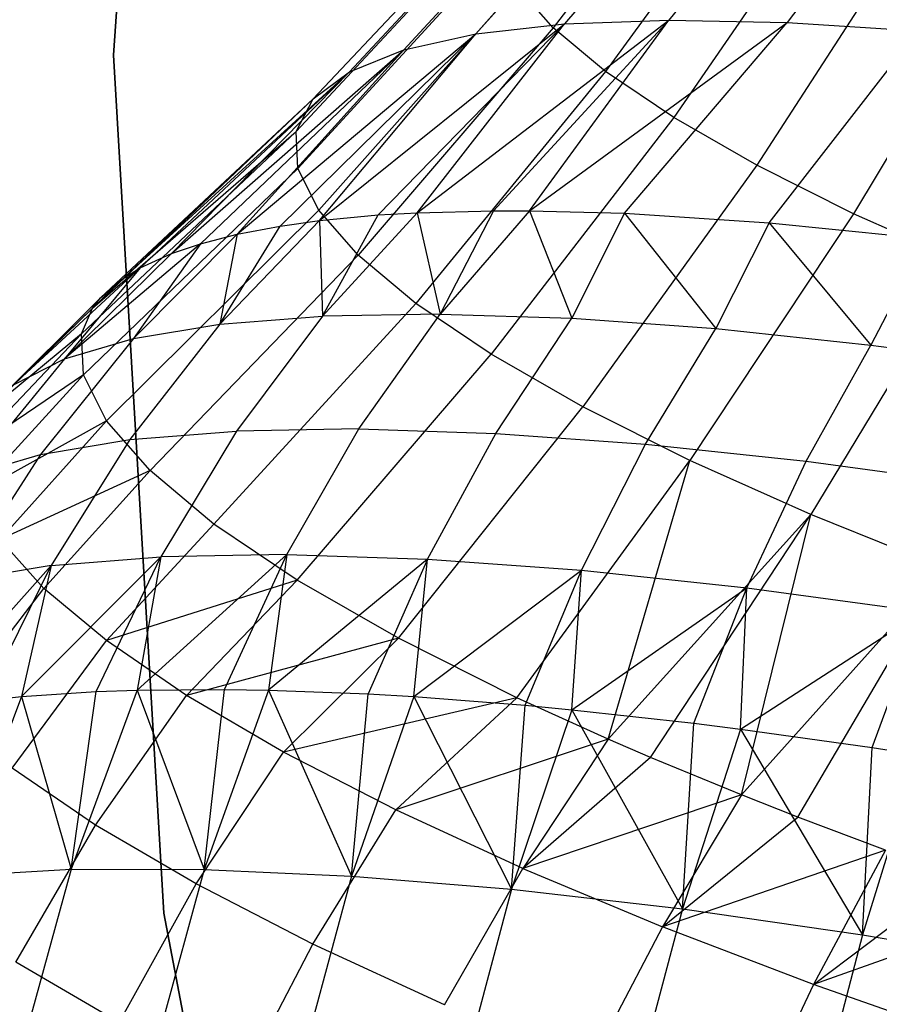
# Model space of a CAD drawing. Extents: x -11.4 to 11.4, y 1.8 to 24.6.
# Tile 56 of 199: x -3.394 to -2.956, y 12.781 to 13.283. Entities that reach past the tile are written whole.
import ezdxf

# ---------------------------------------------------------------- set-up
doc = ezdxf.new("R2010")
doc.units = 0
doc.header["$MEASUREMENT"] = 0
doc.layers.get('0').update_dxf_attribs({"color": 13, "linetype": 'CONTINUOUS'})

# ---------------------------------------------------------------- blocks, each defined once
blk = doc.blocks.new('GRUPUJ_4')
at = {"color": 0}
for p, q in [((8.08993, 11.8594, 62.0315), (8.05826, 11.42281, 62.0315)), ((8.05826, 11.42281, 62.06299), (8.08993, 11.8594, 62.06299)), ((8.08993, 11.8594, 62.0315), (8.05826, 11.42281, 62.0315)), ((8.05826, 11.42281, 62.06299), (8.08993, 11.8594, 62.06299)), ((8.37443, 11.55794, 4.60655), (8.28217, 11.43668, 4.5991)), ((8.37443, 11.55794, 4.60655), (8.28217, 11.43668, 4.5991)), ((8.37722, 11.54325, 4.00424), (8.28787, 11.43868, 3.93827)), ((8.37722, 11.54325, 4.00424), (8.28787, 11.43868, 3.93827)), ((8.42526, 11.54503, 3.94136), (8.34094, 11.44064, 3.86879)), ((8.42526, 11.54503, 3.94136), (8.34094, 11.44064, 3.86879)), ((8.47982, 11.54395, 3.88403), (8.40122, 11.43945, 3.80545)), ((8.47982, 11.54395, 3.88403), (8.40122, 11.43945, 3.80545)), ((8.33635, 11.53865, 4.07187), (8.24271, 11.4336, 4.01298)), ((8.33635, 11.53865, 4.07187), (8.24271, 11.4336, 4.01298)), ((8.39859, 11.53775, 4.67113), (8.30879, 11.41444, 4.67024)), ((8.39859, 11.53775, 4.67113), (8.30879, 11.41444, 4.67024)), ((8.30316, 11.53128, 4.14335), (8.20605, 11.42546, 4.09195)), ((8.30316, 11.53128, 4.14335), (8.20605, 11.42546, 4.09195)), ((8.2781, 11.52124, 4.21776), (8.17836, 11.41437, 4.17416)), ((8.2781, 11.52124, 4.21776), (8.17836, 11.41437, 4.17416)), ((8.43006, 11.51652, 4.73214), (8.34346, 11.39105, 4.73745)), ((8.43006, 11.51652, 4.73214), (8.34346, 11.39105, 4.73745)), ((8.26149, 11.50866, 4.29412), (8.16001, 11.40047, 4.25852)), ((8.26149, 11.50866, 4.29412), (8.16001, 11.40047, 4.25852)), ((8.25354, 11.49371, 4.37144), (8.15123, 11.38395, 4.34395)), ((8.25354, 11.49371, 4.37144), (8.15123, 11.38395, 4.34395)), ((8.46843, 11.49452, 4.78877), (8.38572, 11.36682, 4.79983)), ((8.46843, 11.49452, 4.78877), (8.38572, 11.36682, 4.79983)), ((8.25437, 11.47657, 4.44871), (8.15214, 11.36501, 4.42932)), ((8.25437, 11.47657, 4.44871), (8.15214, 11.36501, 4.42932)), ((8.51319, 11.47205, 4.84029), (8.43503, 11.34206, 4.85659)), ((8.51319, 11.47205, 4.84029), (8.43503, 11.34206, 4.85659)), ((8.26395, 11.45748, 4.52493), (8.16273, 11.34392, 4.51352)), ((8.26395, 11.45748, 4.52493), (8.16273, 11.34392, 4.51352)), ((8.28217, 11.43668, 4.5991), (8.26395, 11.45748, 4.52493)), ((8.28217, 11.43668, 4.5991), (8.26395, 11.45748, 4.52493)), ((8.16313, 11.33858, 3.91587), (8.28787, 11.43868, 3.93827)), ((8.16313, 11.33858, 3.91587), (8.28787, 11.43868, 3.93827)), ((8.19302, 11.3414, 3.8689), (8.28787, 11.43868, 3.93827)), ((8.19302, 11.3414, 3.8689), (8.28787, 11.43868, 3.93827)), ((8.21295, 11.34257, 3.84084), (8.34094, 11.44064, 3.86879)), ((8.21295, 11.34257, 3.84084), (8.34094, 11.44064, 3.86879)), ((8.21295, 11.34257, 3.84084), (8.28787, 11.43868, 3.93827)), ((8.21295, 11.34257, 3.84084), (8.28787, 11.43868, 3.93827)), ((8.24271, 11.4336, 4.01298), (8.28787, 11.43868, 3.93827)), ((8.24271, 11.4336, 4.01298), (8.28787, 11.43868, 3.93827)), ((8.25171, 11.34357, 3.79207), (8.34094, 11.44064, 3.86879)), ((8.25171, 11.34357, 3.79207), (8.34094, 11.44064, 3.86879)), ((8.27013, 11.34355, 3.77115), (8.34094, 11.44064, 3.86879)), ((8.27013, 11.34355, 3.77115), (8.34094, 11.44064, 3.86879)), ((8.27013, 11.34355, 3.77115), (8.40122, 11.43945, 3.80545)), ((8.27013, 11.34355, 3.77115), (8.40122, 11.43945, 3.80545)), ((8.28787, 11.43868, 3.93827), (8.34094, 11.44064, 3.86879)), ((8.28787, 11.43868, 3.93827), (8.34094, 11.44064, 3.86879)), ((8.31837, 11.34225, 3.72203), (8.40122, 11.43945, 3.80545)), ((8.31837, 11.34225, 3.72203), (8.40122, 11.43945, 3.80545)), ((8.34094, 11.44064, 3.86879), (8.40122, 11.43945, 3.80545)), ((8.34094, 11.44064, 3.86879), (8.40122, 11.43945, 3.80545)), ((8.40122, 11.43945, 3.80545), (8.46794, 11.43513, 3.74908)), ((8.40122, 11.43945, 3.80545), (8.46794, 11.43513, 3.74908)), ((8.12126, 11.33162, 3.99541), (8.24271, 11.4336, 4.01298)), ((8.12126, 11.33162, 3.99541), (8.24271, 11.4336, 4.01298)), ((8.14309, 11.33578, 3.95152), (8.24271, 11.4336, 4.01298)), ((8.14309, 11.33578, 3.95152), (8.24271, 11.4336, 4.01298)), ((8.16313, 11.33858, 3.91587), (8.24271, 11.4336, 4.01298)), ((8.16313, 11.33858, 3.91587), (8.24271, 11.4336, 4.01298)), ((8.28217, 11.43668, 4.5991), (8.18286, 11.32094, 4.59546)), ((8.28217, 11.43668, 4.5991), (8.18286, 11.32094, 4.59546)), ((8.20605, 11.42546, 4.09195), (8.24271, 11.4336, 4.01298)), ((8.20605, 11.42546, 4.09195), (8.24271, 11.4336, 4.01298)), ((8.30879, 11.41444, 4.67024), (8.28217, 11.43668, 4.5991)), ((8.30879, 11.41444, 4.67024), (8.28217, 11.43668, 4.5991)), ((8.39215, 11.33748, 3.65969), (8.46794, 11.43513, 3.74908)), ((8.39215, 11.33748, 3.65969), (8.46794, 11.43513, 3.74908)), ((8.05826, 11.42281, 62.0315), (8.05826, 11.42281, 62.06299)), ((8.05826, 11.42281, 62.0315), (8.08385, 10.98582, 62.0315)), ((8.08385, 10.98582, 62.06299), (8.05826, 11.42281, 62.06299)), ((8.05826, 11.42281, 62.0315), (8.05826, 11.42281, 62.06299)), ((8.05826, 11.42281, 62.0315), (8.08385, 10.98582, 62.0315)), ((8.08385, 10.98582, 62.06299), (8.05826, 11.42281, 62.06299)), ((8.0878, 11.32176, 4.07854), (8.20605, 11.42546, 4.09195)), ((8.0878, 11.32176, 4.07854), (8.20605, 11.42546, 4.09195)), ((8.10254, 11.32678, 4.03885), (8.20605, 11.42546, 4.09195)), ((8.10254, 11.32678, 4.03885), (8.20605, 11.42546, 4.09195)), ((8.12126, 11.33162, 3.99541), (8.20605, 11.42546, 4.09195)), ((8.12126, 11.33162, 3.99541), (8.20605, 11.42546, 4.09195)), ((8.17836, 11.41437, 4.17416), (8.20605, 11.42546, 4.09195)), ((8.17836, 11.41437, 4.17416), (8.20605, 11.42546, 4.09195)), ((8.06313, 11.30913, 4.16433), (8.17836, 11.41437, 4.17416)), ((8.06313, 11.30913, 4.16433), (8.17836, 11.41437, 4.17416)), ((8.07192, 11.31451, 4.12976), (8.17836, 11.41437, 4.17416)), ((8.07192, 11.31451, 4.12976), (8.17836, 11.41437, 4.17416)), ((8.0878, 11.32176, 4.07854), (8.17836, 11.41437, 4.17416)), ((8.0878, 11.32176, 4.07854), (8.17836, 11.41437, 4.17416)), ((8.16001, 11.40047, 4.25852), (8.17836, 11.41437, 4.17416)), ((8.16001, 11.40047, 4.25852), (8.17836, 11.41437, 4.17416)), ((8.30879, 11.41444, 4.67024), (8.21227, 11.29637, 4.67406)), ((8.30879, 11.41444, 4.67024), (8.21227, 11.29637, 4.67406)), ((8.34346, 11.39105, 4.73745), (8.30879, 11.41444, 4.67024)), ((8.34346, 11.39105, 4.73745), (8.30879, 11.41444, 4.67024)), ((8.04754, 11.29387, 4.2518), (8.16001, 11.40047, 4.25852)), ((8.04754, 11.29387, 4.2518), (8.16001, 11.40047, 4.25852)), ((8.05163, 11.29914, 4.22305), (8.16001, 11.40047, 4.25852)), ((8.05163, 11.29914, 4.22305), (8.16001, 11.40047, 4.25852)), ((8.06313, 11.30913, 4.16433), (8.16001, 11.40047, 4.25852)), ((8.06313, 11.30913, 4.16433), (8.16001, 11.40047, 4.25852)), ((8.15123, 11.38395, 4.34395), (8.16001, 11.40047, 4.25852)), ((8.15123, 11.38395, 4.34395), (8.16001, 11.40047, 4.25852)), ((8.34346, 11.39105, 4.73745), (8.25057, 11.27053, 4.74831)), ((8.34346, 11.39105, 4.73745), (8.25057, 11.27053, 4.74831)), ((8.38572, 11.36682, 4.79983), (8.34346, 11.39105, 4.73745)), ((8.38572, 11.36682, 4.79983), (8.34346, 11.39105, 4.73745)), ((8.04192, 11.28087, 4.31752), (8.15123, 11.38395, 4.34395)), ((8.04192, 11.28087, 4.31752), (8.15123, 11.38395, 4.34395)), ((8.04754, 11.29387, 4.2518), (8.15123, 11.38395, 4.34395)), ((8.04754, 11.29387, 4.2518), (8.15123, 11.38395, 4.34395)), ((8.15214, 11.36501, 4.42932), (8.15123, 11.38395, 4.34395)), ((8.15214, 11.36501, 4.42932), (8.15123, 11.38395, 4.34395)), ((8.04293, 11.25994, 4.41192), (8.15214, 11.36501, 4.42932)), ((8.04293, 11.25994, 4.41192), (8.15214, 11.36501, 4.42932)), ((8.16273, 11.34392, 4.51352), (8.15214, 11.36501, 4.42932)), ((8.16273, 11.34392, 4.51352), (8.15214, 11.36501, 4.42932)), ((8.38572, 11.36682, 4.79983), (8.29726, 11.24376, 4.81723)), ((8.38572, 11.36682, 4.79983), (8.29726, 11.24376, 4.81723)), ((8.43503, 11.34206, 4.85659), (8.38572, 11.36682, 4.79983)), ((8.43503, 11.34206, 4.85659), (8.38572, 11.36682, 4.79983)), ((8.05464, 11.23661, 4.50503), (8.16273, 11.34392, 4.51352)), ((8.05464, 11.23661, 4.50503), (8.16273, 11.34392, 4.51352)), ((8.18286, 11.32094, 4.59546), (8.16273, 11.34392, 4.51352)), ((8.18286, 11.32094, 4.59546), (8.16273, 11.34392, 4.51352)), ((8.21295, 11.34257, 3.84084), (8.1646, 11.28996, 3.80328)), ((8.21295, 11.34257, 3.84084), (8.1646, 11.28996, 3.80328)), ((8.19302, 11.3414, 3.8689), (8.21295, 11.34257, 3.84084)), ((8.19302, 11.3414, 3.8689), (8.21295, 11.34257, 3.84084)), ((8.21295, 11.34257, 3.84084), (8.25171, 11.34357, 3.79207)), ((8.21295, 11.34257, 3.84084), (8.25171, 11.34357, 3.79207)), ((8.21295, 11.34257, 3.84084), (8.22459, 11.29098, 3.73018)), ((8.21295, 11.34257, 3.84084), (8.22459, 11.29098, 3.73018)), ((8.25171, 11.34357, 3.79207), (8.22459, 11.29098, 3.73018)), ((8.25171, 11.34357, 3.79207), (8.22459, 11.29098, 3.73018)), ((8.27013, 11.34355, 3.77115), (8.22459, 11.29098, 3.73018)), ((8.27013, 11.34355, 3.77115), (8.22459, 11.29098, 3.73018)), ((8.25171, 11.34357, 3.79207), (8.27013, 11.34355, 3.77115)), ((8.25171, 11.34357, 3.79207), (8.27013, 11.34355, 3.77115)), ((8.27013, 11.34355, 3.77115), (8.29164, 11.28883, 3.66351)), ((8.27013, 11.34355, 3.77115), (8.31837, 11.34225, 3.72203)), ((8.27013, 11.34355, 3.77115), (8.29164, 11.28883, 3.66351)), ((8.27013, 11.34355, 3.77115), (8.31837, 11.34225, 3.72203)), ((8.31837, 11.34225, 3.72203), (8.29164, 11.28883, 3.66351)), ((8.31837, 11.34225, 3.72203), (8.29164, 11.28883, 3.66351)), ((8.31837, 11.34225, 3.72203), (8.36499, 11.28353, 3.60404)), ((8.31837, 11.34225, 3.72203), (8.36499, 11.28353, 3.60404)), ((8.31837, 11.34225, 3.72203), (8.39215, 11.33748, 3.65969)), ((8.31837, 11.34225, 3.72203), (8.39215, 11.33748, 3.65969)), ((8.43503, 11.34206, 4.85659), (8.35174, 11.21641, 4.87993)), ((8.43503, 11.34206, 4.85659), (8.35174, 11.21641, 4.87993)), ((8.49075, 11.3171, 4.90696), (8.43503, 11.34206, 4.85659)), ((8.49075, 11.3171, 4.90696), (8.43503, 11.34206, 4.85659)), ((8.16313, 11.33858, 3.91587), (8.11234, 11.28577, 3.882)), ((8.16313, 11.33858, 3.91587), (8.11234, 11.28577, 3.882)), ((8.14309, 11.33578, 3.95152), (8.16313, 11.33858, 3.91587)), ((8.14309, 11.33578, 3.95152), (8.16313, 11.33858, 3.91587)), ((8.16313, 11.33858, 3.91587), (8.19302, 11.3414, 3.8689)), ((8.16313, 11.33858, 3.91587), (8.19302, 11.3414, 3.8689)), ((8.16313, 11.33858, 3.91587), (8.1646, 11.28996, 3.80328)), ((8.16313, 11.33858, 3.91587), (8.1646, 11.28996, 3.80328)), ((8.1646, 11.28996, 3.80328), (8.19302, 11.3414, 3.8689)), ((8.1646, 11.28996, 3.80328), (8.19302, 11.3414, 3.8689)), ((8.39215, 11.33748, 3.65969), (8.36499, 11.28353, 3.60404)), ((8.39215, 11.33748, 3.65969), (8.36499, 11.28353, 3.60404)), ((8.39215, 11.33748, 3.65969), (8.4438, 11.27514, 3.55244)), ((8.39215, 11.33748, 3.65969), (8.4438, 11.27514, 3.55244)), ((8.39215, 11.33748, 3.65969), (8.47207, 11.32929, 3.60587)), ((8.39215, 11.33748, 3.65969), (8.47207, 11.32929, 3.60587)), ((8.11234, 11.28577, 3.882), (8.14309, 11.33578, 3.95152)), ((8.11234, 11.28577, 3.882), (8.14309, 11.33578, 3.95152)), ((8.12126, 11.33162, 3.99541), (8.14309, 11.33578, 3.95152)), ((8.12126, 11.33162, 3.99541), (8.14309, 11.33578, 3.95152)), ((8.06841, 11.27847, 3.96544), (8.12126, 11.33162, 3.99541)), ((8.06841, 11.27847, 3.96544), (8.12126, 11.33162, 3.99541)), ((8.10254, 11.32678, 4.03885), (8.12126, 11.33162, 3.99541)), ((8.10254, 11.32678, 4.03885), (8.12126, 11.33162, 3.99541)), ((8.12126, 11.33162, 3.99541), (8.11234, 11.28577, 3.882)), ((8.12126, 11.33162, 3.99541), (8.11234, 11.28577, 3.882)), ((8.47207, 11.32929, 3.60587), (8.4438, 11.27514, 3.55244)), ((8.47207, 11.32929, 3.60587), (8.4438, 11.27514, 3.55244)), ((8.10254, 11.32678, 4.03885), (8.03331, 11.26813, 4.05265)), ((8.10254, 11.32678, 4.03885), (8.03331, 11.26813, 4.05265)), ((8.10254, 11.32678, 4.03885), (8.06841, 11.27847, 3.96544)), ((8.10254, 11.32678, 4.03885), (8.06841, 11.27847, 3.96544)), ((8.0878, 11.32176, 4.07854), (8.10254, 11.32678, 4.03885)), ((8.0878, 11.32176, 4.07854), (8.10254, 11.32678, 4.03885)), ((8.03331, 11.26813, 4.05265), (8.0878, 11.32176, 4.07854)), ((8.03331, 11.26813, 4.05265), (8.0878, 11.32176, 4.07854)), ((8.07192, 11.31451, 4.12976), (8.0878, 11.32176, 4.07854)), ((8.07192, 11.31451, 4.12976), (8.0878, 11.32176, 4.07854)), ((8.0769, 11.2112, 4.59564), (8.18286, 11.32094, 4.59546)), ((8.0769, 11.2112, 4.59564), (8.18286, 11.32094, 4.59546)), ((8.21227, 11.29637, 4.67406), (8.18286, 11.32094, 4.59546)), ((8.21227, 11.29637, 4.67406), (8.18286, 11.32094, 4.59546)), ((8.49075, 11.3171, 4.90696), (8.4133, 11.18883, 4.93559)), ((8.49075, 11.3171, 4.90696), (8.4133, 11.18883, 4.93559)), ((8.07192, 11.31451, 4.12976), (8.00743, 11.25488, 4.14265)), ((8.07192, 11.31451, 4.12976), (8.00743, 11.25488, 4.14265)), ((8.07192, 11.31451, 4.12976), (8.03331, 11.26813, 4.05265)), ((8.07192, 11.31451, 4.12976), (8.03331, 11.26813, 4.05265)), ((8.06313, 11.30913, 4.16433), (8.07192, 11.31451, 4.12976)), ((8.06313, 11.30913, 4.16433), (8.07192, 11.31451, 4.12976)), ((8.00743, 11.25488, 4.14265), (8.06313, 11.30913, 4.16433)), ((8.00743, 11.25488, 4.14265), (8.06313, 11.30913, 4.16433)), ((8.05163, 11.29914, 4.22305), (8.06313, 11.30913, 4.16433)), ((8.05163, 11.29914, 4.22305), (8.06313, 11.30913, 4.16433)), ((7.99107, 11.23886, 4.23442), (8.05163, 11.29914, 4.22305)), ((7.99107, 11.23886, 4.23442), (8.05163, 11.29914, 4.22305)), ((8.05163, 11.29914, 4.22305), (8.00743, 11.25488, 4.14265)), ((8.05163, 11.29914, 4.22305), (8.00743, 11.25488, 4.14265)), ((8.04754, 11.29387, 4.2518), (8.05163, 11.29914, 4.22305)), ((8.04754, 11.29387, 4.2518), (8.05163, 11.29914, 4.22305)), ((8.04754, 11.29387, 4.2518), (7.99107, 11.23886, 4.23442)), ((8.04754, 11.29387, 4.2518), (7.99107, 11.23886, 4.23442)), ((8.04192, 11.28087, 4.31752), (8.04754, 11.29387, 4.2518)), ((8.04192, 11.28087, 4.31752), (8.04754, 11.29387, 4.2518)), ((8.10942, 11.18402, 4.68257), (8.21227, 11.29637, 4.67406)), ((8.10942, 11.18402, 4.68257), (8.21227, 11.29637, 4.67406)), ((8.25057, 11.27053, 4.74831), (8.21227, 11.29637, 4.67406)), ((8.25057, 11.27053, 4.74831), (8.21227, 11.29637, 4.67406)), ((8.11234, 11.28577, 3.882), (8.1646, 11.28996, 3.80328)), ((8.11234, 11.28577, 3.882), (8.1646, 11.28996, 3.80328)), ((8.1646, 11.28996, 3.80328), (8.12094, 11.23136, 3.76899)), ((8.1646, 11.28996, 3.80328), (8.12094, 11.23136, 3.76899)), ((8.22459, 11.29098, 3.73018), (8.1646, 11.28996, 3.80328)), ((8.22459, 11.29098, 3.73018), (8.1646, 11.28996, 3.80328)), ((8.18324, 11.23242, 3.69307), (8.22459, 11.29098, 3.73018)), ((8.18324, 11.23242, 3.69307), (8.22459, 11.29098, 3.73018)), ((8.22459, 11.29098, 3.73018), (8.29164, 11.28883, 3.66351)), ((8.22459, 11.29098, 3.73018), (8.29164, 11.28883, 3.66351)), ((8.25288, 11.23019, 3.62383), (8.29164, 11.28883, 3.66351)), ((8.25288, 11.23019, 3.62383), (8.29164, 11.28883, 3.66351)), ((8.29164, 11.28883, 3.66351), (8.36499, 11.28353, 3.60404)), ((8.29164, 11.28883, 3.66351), (8.36499, 11.28353, 3.60404)), ((8.11234, 11.28577, 3.882), (8.06666, 11.22701, 3.85075)), ((8.11234, 11.28577, 3.882), (8.06666, 11.22701, 3.85075)), ((8.06841, 11.27847, 3.96544), (8.11234, 11.28577, 3.882)), ((8.06841, 11.27847, 3.96544), (8.11234, 11.28577, 3.882)), ((8.32906, 11.22468, 3.56207), (8.36499, 11.28353, 3.60404)), ((8.32906, 11.22468, 3.56207), (8.36499, 11.28353, 3.60404)), ((8.36499, 11.28353, 3.60404), (8.4438, 11.27514, 3.55244)), ((8.36499, 11.28353, 3.60404), (8.4438, 11.27514, 3.55244)), ((8.04192, 11.28087, 4.31752), (7.98441, 11.22026, 4.32691)), ((8.04192, 11.28087, 4.31752), (7.98441, 11.22026, 4.32691)), ((8.04192, 11.28087, 4.31752), (7.99107, 11.23886, 4.23442)), ((8.04192, 11.28087, 4.31752), (7.99107, 11.23886, 4.23442)), ((8.06841, 11.27847, 3.96544), (8.02104, 11.21942, 3.9374)), ((8.06841, 11.27847, 3.96544), (8.02104, 11.21942, 3.9374)), ((8.03331, 11.26813, 4.05265), (8.06841, 11.27847, 3.96544)), ((8.03331, 11.26813, 4.05265), (8.06841, 11.27847, 3.96544)), ((8.04293, 11.25994, 4.41192), (8.04192, 11.28087, 4.31752)), ((8.04293, 11.25994, 4.41192), (8.04192, 11.28087, 4.31752)), ((8.41091, 11.21597, 3.50847), (8.4438, 11.27514, 3.55244)), ((8.41091, 11.21597, 3.50847), (8.4438, 11.27514, 3.55244)), ((8.4438, 11.27514, 3.55244), (8.52719, 11.26376, 3.50929)), ((8.4438, 11.27514, 3.55244), (8.52719, 11.26376, 3.50929)), ((8.03331, 11.26813, 4.05265), (7.98459, 11.20869, 4.02798)), ((8.03331, 11.26813, 4.05265), (7.98459, 11.20869, 4.02798)), ((8.00743, 11.25488, 4.14265), (8.03331, 11.26813, 4.05265)), ((8.00743, 11.25488, 4.14265), (8.03331, 11.26813, 4.05265)), ((8.15177, 11.15545, 4.76467), (8.25057, 11.27053, 4.74831)), ((8.15177, 11.15545, 4.76467), (8.25057, 11.27053, 4.74831)), ((8.29726, 11.24376, 4.81723), (8.25057, 11.27053, 4.74831)), ((8.29726, 11.24376, 4.81723), (8.25057, 11.27053, 4.74831)), ((8.04293, 11.25994, 4.41192), (7.98441, 11.22026, 4.32691)), ((8.04293, 11.25994, 4.41192), (7.98441, 11.22026, 4.32691)), ((8.04293, 11.25994, 4.41192), (7.98753, 11.19929, 4.41908)), ((8.04293, 11.25994, 4.41192), (7.98753, 11.19929, 4.41908)), ((8.05464, 11.23661, 4.50503), (8.04293, 11.25994, 4.41192)), ((8.05464, 11.23661, 4.50503), (8.04293, 11.25994, 4.41192)), ((8.20341, 11.12585, 4.84089), (8.29726, 11.24376, 4.81723)), ((8.20341, 11.12585, 4.84089), (8.29726, 11.24376, 4.81723)), ((8.35174, 11.21641, 4.87993), (8.29726, 11.24376, 4.81723)), ((8.35174, 11.21641, 4.87993), (8.29726, 11.24376, 4.81723)), ((8.05464, 11.23661, 4.50503), (7.98753, 11.19929, 4.41908)), ((8.05464, 11.23661, 4.50503), (7.98753, 11.19929, 4.41908)), ((8.05464, 11.23661, 4.50503), (8.0004, 11.17618, 4.50988)), ((8.05464, 11.23661, 4.50503), (8.0004, 11.17618, 4.50988)), ((8.0769, 11.2112, 4.59564), (8.05464, 11.23661, 4.50503)), ((8.0769, 11.2112, 4.59564), (8.05464, 11.23661, 4.50503)), ((8.18324, 11.23242, 3.69307), (8.12094, 11.23136, 3.76899)), ((8.18324, 11.23242, 3.69307), (8.12094, 11.23136, 3.76899)), ((8.14653, 11.16848, 3.66021), (8.18324, 11.23242, 3.69307)), ((8.14653, 11.16848, 3.66021), (8.18324, 11.23242, 3.69307)), ((8.18324, 11.23242, 3.69307), (8.25288, 11.23019, 3.62383)), ((8.18324, 11.23242, 3.69307), (8.25288, 11.23019, 3.62383)), ((8.02104, 11.21942, 3.9374), (8.06666, 11.22701, 3.85075)), ((8.02104, 11.21942, 3.9374), (8.06666, 11.22701, 3.85075)), ((8.06666, 11.22701, 3.85075), (8.02659, 11.16291, 3.82243)), ((8.06666, 11.22701, 3.85075), (8.02659, 11.16291, 3.82243)), ((8.06666, 11.22701, 3.85075), (8.12094, 11.23136, 3.76899)), ((8.06666, 11.22701, 3.85075), (8.12094, 11.23136, 3.76899)), ((8.12094, 11.23136, 3.76899), (8.08242, 11.16739, 3.73832)), ((8.12094, 11.23136, 3.76899), (8.08242, 11.16739, 3.73832)), ((8.21817, 11.16618, 3.58898), (8.25288, 11.23019, 3.62383)), ((8.21817, 11.16618, 3.58898), (8.25288, 11.23019, 3.62383)), ((8.25288, 11.23019, 3.62383), (8.32906, 11.22468, 3.56207)), ((8.25288, 11.23019, 3.62383), (8.32906, 11.22468, 3.56207)), ((8.29654, 11.16052, 3.52543), (8.32906, 11.22468, 3.56207)), ((8.29654, 11.16052, 3.52543), (8.32906, 11.22468, 3.56207)), ((8.32906, 11.22468, 3.56207), (8.41091, 11.21597, 3.50847)), ((8.32906, 11.22468, 3.56207), (8.41091, 11.21597, 3.50847)), ((8.02104, 11.21942, 3.9374), (7.97965, 11.15511, 3.91158)), ((8.02104, 11.21942, 3.9374), (7.97965, 11.15511, 3.91158)), ((7.98459, 11.20869, 4.02798), (8.02104, 11.21942, 3.9374)), ((7.98459, 11.20869, 4.02798), (8.02104, 11.21942, 3.9374)), ((8.26365, 11.0956, 4.91023), (8.35174, 11.21641, 4.87993)), ((8.26365, 11.0956, 4.91023), (8.35174, 11.21641, 4.87993)), ((8.31018, 11.07442, 4.95387), (8.35174, 11.21641, 4.87993)), ((8.31018, 11.07442, 4.95387), (8.35174, 11.21641, 4.87993)), ((8.4133, 11.18883, 4.93559), (8.35174, 11.21641, 4.87993)), ((8.4133, 11.18883, 4.93559), (8.35174, 11.21641, 4.87993)), ((8.38075, 11.15156, 3.4703), (8.41091, 11.21597, 3.50847)), ((8.38075, 11.15156, 3.4703), (8.41091, 11.21597, 3.50847)), ((8.41091, 11.21597, 3.50847), (8.49751, 11.20415, 3.46366)), ((8.41091, 11.21597, 3.50847), (8.49751, 11.20415, 3.46366)), ((8.0769, 11.2112, 4.59564), (8.0004, 11.17618, 4.50988)), ((8.0769, 11.2112, 4.59564), (8.0004, 11.17618, 4.50988)), ((8.0769, 11.2112, 4.59564), (8.02286, 11.1512, 4.59829)), ((8.0769, 11.2112, 4.59564), (8.02286, 11.1512, 4.59829)), ((8.10942, 11.18402, 4.68257), (8.0769, 11.2112, 4.59564)), ((8.10942, 11.18402, 4.68257), (8.0769, 11.2112, 4.59564)), ((8.31018, 11.07442, 4.95387), (8.4133, 11.18883, 4.93559)), ((8.31018, 11.07442, 4.95387), (8.4133, 11.18883, 4.93559)), ((8.33172, 11.06511, 4.97177), (8.4133, 11.18883, 4.93559)), ((8.33172, 11.06511, 4.97177), (8.4133, 11.18883, 4.93559)), ((8.37801, 11.04604, 5.00603), (8.4133, 11.18883, 4.93559)), ((8.37801, 11.04604, 5.00603), (8.4133, 11.18883, 4.93559)), ((8.48113, 11.16139, 4.98348), (8.4133, 11.18883, 4.93559)), ((8.48113, 11.16139, 4.98348), (8.4133, 11.18883, 4.93559)), ((8.10942, 11.18402, 4.68257), (8.05466, 11.12463, 4.6833)), ((8.10942, 11.18402, 4.68257), (8.05466, 11.12463, 4.6833)), ((8.15177, 11.15545, 4.76467), (8.10942, 11.18402, 4.68257)), ((8.15177, 11.15545, 4.76467), (8.10942, 11.18402, 4.68257)), ((8.02286, 11.1512, 4.59829), (8.0004, 11.17618, 4.50988)), ((8.02286, 11.1512, 4.59829), (8.0004, 11.17618, 4.50988)), ((8.01146, 11.09614, 3.76671), (8.08242, 11.16739, 3.73832)), ((8.01146, 11.09614, 3.76671), (8.08242, 11.16739, 3.73832)), ((8.02659, 11.16291, 3.82243), (8.08242, 11.16739, 3.73832)), ((8.02659, 11.16291, 3.82243), (8.08242, 11.16739, 3.73832)), ((8.04947, 11.09872, 3.7116), (8.08242, 11.16739, 3.73832)), ((8.04947, 11.09872, 3.7116), (8.08242, 11.16739, 3.73832)), ((8.14653, 11.16848, 3.66021), (8.07035, 11.09947, 3.68432)), ((8.14653, 11.16848, 3.66021), (8.07035, 11.09947, 3.68432)), ((8.08242, 11.16739, 3.73832), (8.07035, 11.09947, 3.68432)), ((8.08242, 11.16739, 3.73832), (8.07035, 11.09947, 3.68432)), ((8.14653, 11.16848, 3.66021), (8.08242, 11.16739, 3.73832)), ((8.14653, 11.16848, 3.66021), (8.08242, 11.16739, 3.73832)), ((8.11483, 11.09983, 3.63195), (8.14653, 11.16848, 3.66021)), ((8.11483, 11.09983, 3.63195), (8.14653, 11.16848, 3.66021)), ((8.14653, 11.16848, 3.66021), (8.13717, 11.09946, 3.60815)), ((8.14653, 11.16848, 3.66021), (8.13717, 11.09946, 3.60815)), ((8.14653, 11.16848, 3.66021), (8.21817, 11.16618, 3.58898)), ((8.14653, 11.16848, 3.66021), (8.21817, 11.16618, 3.58898)), ((7.96113, 11.0895, 3.8544), (8.02659, 11.16291, 3.82243)), ((7.96113, 11.0895, 3.8544), (8.02659, 11.16291, 3.82243)), ((8.02659, 11.16291, 3.82243), (7.97965, 11.15511, 3.91158)), ((8.02659, 11.16291, 3.82243), (7.97965, 11.15511, 3.91158)), ((7.99253, 11.09415, 3.79736), (8.02659, 11.16291, 3.82243)), ((7.99253, 11.09415, 3.79736), (8.02659, 11.16291, 3.82243)), ((8.02659, 11.16291, 3.82243), (8.01146, 11.09614, 3.76671)), ((8.02659, 11.16291, 3.82243), (8.01146, 11.09614, 3.76671)), ((8.21817, 11.16618, 3.58898), (8.13717, 11.09946, 3.60815)), ((8.21817, 11.16618, 3.58898), (8.13717, 11.09946, 3.60815)), ((8.21817, 11.16618, 3.58898), (8.18788, 11.09749, 3.55932)), ((8.21817, 11.16618, 3.58898), (8.18788, 11.09749, 3.55932)), ((8.21117, 11.09612, 3.53902), (8.21817, 11.16618, 3.58898)), ((8.21117, 11.09612, 3.53902), (8.21817, 11.16618, 3.58898)), ((8.21817, 11.16618, 3.58898), (8.29654, 11.16052, 3.52543)), ((8.21817, 11.16618, 3.58898), (8.29654, 11.16052, 3.52543)), ((8.37801, 11.04604, 5.00603), (8.48113, 11.16139, 4.98348)), ((8.37801, 11.04604, 5.00603), (8.48113, 11.16139, 4.98348)), ((8.40673, 11.03476, 5.02473), (8.48113, 11.16139, 4.98348)), ((8.40673, 11.03476, 5.02473), (8.48113, 11.16139, 4.98348)), ((8.21117, 11.09612, 3.53902), (8.29654, 11.16052, 3.52543)), ((8.21117, 11.09612, 3.53902), (8.29654, 11.16052, 3.52543)), ((8.26779, 11.09172, 3.49453), (8.29654, 11.16052, 3.52543)), ((8.26779, 11.09172, 3.49453), (8.29654, 11.16052, 3.52543)), ((8.29156, 11.08946, 3.4777), (8.29654, 11.16052, 3.52543)), ((8.29156, 11.08946, 3.4777), (8.29654, 11.16052, 3.52543)), ((8.29654, 11.16052, 3.52543), (8.38075, 11.15156, 3.4703)), ((8.29654, 11.16052, 3.52543), (8.38075, 11.15156, 3.4703)), ((8.15177, 11.15545, 4.76467), (8.05466, 11.12463, 4.6833)), ((8.15177, 11.15545, 4.76467), (8.05466, 11.12463, 4.6833)), ((8.15177, 11.15545, 4.76467), (8.09545, 11.09676, 4.76396)), ((8.15177, 11.15545, 4.76467), (8.09545, 11.09676, 4.76396)), ((8.20341, 11.12585, 4.84089), (8.15177, 11.15545, 4.76467)), ((8.20341, 11.12585, 4.84089), (8.15177, 11.15545, 4.76467)), ((8.29156, 11.08946, 3.4777), (8.38075, 11.15156, 3.4703)), ((8.29156, 11.08946, 3.4777), (8.38075, 11.15156, 3.4703)), ((8.35366, 11.08257, 3.43831), (8.38075, 11.15156, 3.4703)), ((8.35366, 11.08257, 3.43831), (8.38075, 11.15156, 3.4703)), ((8.37744, 11.07958, 3.42485), (8.38075, 11.15156, 3.4703)), ((8.37744, 11.07958, 3.42485), (8.38075, 11.15156, 3.4703)), ((8.38075, 11.15156, 3.4703), (8.46985, 11.13939, 3.42419)), ((8.38075, 11.15156, 3.4703), (8.46985, 11.13939, 3.42419)), ((7.97373, 11.08725, 4.59465), (8.02286, 11.1512, 4.59829)), ((7.97373, 11.08725, 4.59465), (8.02286, 11.1512, 4.59829)), ((8.05466, 11.12463, 4.6833), (8.02286, 11.1512, 4.59829)), ((8.05466, 11.12463, 4.6833), (8.02286, 11.1512, 4.59829)), ((8.37744, 11.07958, 3.42485), (8.46985, 11.13939, 3.42419)), ((8.37744, 11.07958, 3.42485), (8.46985, 11.13939, 3.42419)), ((8.44451, 11.07017, 3.3913), (8.46985, 11.13939, 3.42419)), ((8.44451, 11.07017, 3.3913), (8.46985, 11.13939, 3.42419)), ((8.00676, 11.05965, 4.68294), (8.05466, 11.12463, 4.6833)), ((8.00676, 11.05965, 4.68294), (8.05466, 11.12463, 4.6833)), ((8.09545, 11.09676, 4.76396), (8.05466, 11.12463, 4.6833)), ((8.09545, 11.09676, 4.76396), (8.05466, 11.12463, 4.6833)), ((8.20341, 11.12585, 4.84089), (8.09545, 11.09676, 4.76396)), ((8.20341, 11.12585, 4.84089), (8.09545, 11.09676, 4.76396)), ((8.20341, 11.12585, 4.84089), (8.14475, 11.06792, 4.83934)), ((8.20341, 11.12585, 4.84089), (8.14475, 11.06792, 4.83934)), ((8.26365, 11.0956, 4.91023), (8.20341, 11.12585, 4.84089)), ((8.26365, 11.0956, 4.91023), (8.20341, 11.12585, 4.84089)), ((8.01146, 11.09614, 3.76671), (8.04947, 11.09872, 3.7116)), ((8.01146, 11.09614, 3.76671), (8.04947, 11.09872, 3.7116)), ((8.07035, 11.09947, 3.68432), (8.03666, 11.00819, 3.6557)), ((8.07035, 11.09947, 3.68432), (8.03666, 11.00819, 3.6557)), ((8.03666, 11.00819, 3.6557), (8.04947, 11.09872, 3.7116)), ((8.03666, 11.00819, 3.6557), (8.04947, 11.09872, 3.7116)), ((8.04912, 11.03071, 4.76671), (8.09545, 11.09676, 4.76396)), ((8.04912, 11.03071, 4.76671), (8.09545, 11.09676, 4.76396)), ((8.04947, 11.09872, 3.7116), (8.07035, 11.09947, 3.68432)), ((8.04947, 11.09872, 3.7116), (8.07035, 11.09947, 3.68432)), ((8.07035, 11.09947, 3.68432), (8.11483, 11.09983, 3.63195)), ((8.07035, 11.09947, 3.68432), (8.11483, 11.09983, 3.63195)), ((8.07035, 11.09947, 3.68432), (8.10438, 11.00818, 3.57849)), ((8.07035, 11.09947, 3.68432), (8.10438, 11.00818, 3.57849)), ((8.14475, 11.06792, 4.83934), (8.09545, 11.09676, 4.76396)), ((8.14475, 11.06792, 4.83934), (8.09545, 11.09676, 4.76396)), ((8.10438, 11.00818, 3.57849), (8.11483, 11.09983, 3.63195)), ((8.10438, 11.00818, 3.57849), (8.11483, 11.09983, 3.63195)), ((8.13717, 11.09946, 3.60815), (8.10438, 11.00818, 3.57849)), ((8.13717, 11.09946, 3.60815), (8.10438, 11.00818, 3.57849)), ((8.11483, 11.09983, 3.63195), (8.13717, 11.09946, 3.60815)), ((8.11483, 11.09983, 3.63195), (8.13717, 11.09946, 3.60815)), ((8.13717, 11.09946, 3.60815), (8.17939, 11.00478, 3.50842)), ((8.13717, 11.09946, 3.60815), (8.17939, 11.00478, 3.50842)), ((8.13717, 11.09946, 3.60815), (8.18788, 11.09749, 3.55932)), ((8.13717, 11.09946, 3.60815), (8.18788, 11.09749, 3.55932)), ((8.17939, 11.00478, 3.50842), (8.18788, 11.09749, 3.55932)), ((8.17939, 11.00478, 3.50842), (8.18788, 11.09749, 3.55932)), ((8.18788, 11.09749, 3.55932), (8.21117, 11.09612, 3.53902)), ((8.18788, 11.09749, 3.55932), (8.21117, 11.09612, 3.53902)), ((8.01146, 11.09614, 3.76671), (7.97696, 11.00481, 3.7392)), ((8.01146, 11.09614, 3.76671), (7.97696, 11.00481, 3.7392)), ((7.99253, 11.09415, 3.79736), (8.01146, 11.09614, 3.76671)), ((7.99253, 11.09415, 3.79736), (8.01146, 11.09614, 3.76671)), ((8.01146, 11.09614, 3.76671), (8.03666, 11.00819, 3.6557)), ((8.01146, 11.09614, 3.76671), (8.03666, 11.00819, 3.6557)), ((8.26365, 11.0956, 4.91023), (8.14475, 11.06792, 4.83934)), ((8.26365, 11.0956, 4.91023), (8.14475, 11.06792, 4.83934)), ((8.21117, 11.09612, 3.53902), (8.17939, 11.00478, 3.50842)), ((8.21117, 11.09612, 3.53902), (8.17939, 11.00478, 3.50842)), ((8.26365, 11.0956, 4.91023), (8.20202, 11.03844, 4.90859)), ((8.26365, 11.0956, 4.91023), (8.20202, 11.03844, 4.90859)), ((8.21117, 11.09612, 3.53902), (8.26087, 10.99804, 3.44625)), ((8.21117, 11.09612, 3.53902), (8.26779, 11.09172, 3.49453)), ((8.21117, 11.09612, 3.53902), (8.26087, 10.99804, 3.44625)), ((8.21117, 11.09612, 3.53902), (8.26779, 11.09172, 3.49453)), ((8.26087, 10.99804, 3.44625), (8.26779, 11.09172, 3.49453)), ((8.26087, 10.99804, 3.44625), (8.26779, 11.09172, 3.49453)), ((8.31018, 11.07442, 4.95387), (8.26365, 11.0956, 4.91023)), ((8.31018, 11.07442, 4.95387), (8.26365, 11.0956, 4.91023)), ((8.26779, 11.09172, 3.49453), (8.29156, 11.08946, 3.4777)), ((8.26779, 11.09172, 3.49453), (8.29156, 11.08946, 3.4777)), ((8.29156, 11.08946, 3.4777), (8.26087, 10.99804, 3.44625)), ((8.29156, 11.08946, 3.4777), (8.26087, 10.99804, 3.44625)), ((8.29156, 11.08946, 3.4777), (8.34792, 10.98803, 3.39268)), ((8.29156, 11.08946, 3.4777), (8.35366, 11.08257, 3.43831)), ((8.29156, 11.08946, 3.4777), (8.34792, 10.98803, 3.39268)), ((8.29156, 11.08946, 3.4777), (8.35366, 11.08257, 3.43831)), ((8.34792, 10.98803, 3.39268), (8.35366, 11.08257, 3.43831)), ((8.34792, 10.98803, 3.39268), (8.35366, 11.08257, 3.43831)), ((8.35366, 11.08257, 3.43831), (8.37744, 11.07958, 3.42485)), ((8.35366, 11.08257, 3.43831), (8.37744, 11.07958, 3.42485)), ((8.37744, 11.07958, 3.42485), (8.34792, 10.98803, 3.39268)), ((8.37744, 11.07958, 3.42485), (8.34792, 10.98803, 3.39268)), ((8.37744, 11.07958, 3.42485), (8.43959, 10.97484, 3.34829)), ((8.37744, 11.07958, 3.42485), (8.43959, 10.97484, 3.34829)), ((8.37744, 11.07958, 3.42485), (8.44451, 11.07017, 3.3913)), ((8.37744, 11.07958, 3.42485), (8.44451, 11.07017, 3.3913)), ((8.31018, 11.07442, 4.95387), (8.20202, 11.03844, 4.90859)), ((8.31018, 11.07442, 4.95387), (8.20202, 11.03844, 4.90859)), ((8.31018, 11.07442, 4.95387), (8.2666, 11.00864, 4.97093)), ((8.31018, 11.07442, 4.95387), (8.2666, 11.00864, 4.97093)), ((8.33172, 11.06511, 4.97177), (8.31018, 11.07442, 4.95387)), ((8.33172, 11.06511, 4.97177), (8.31018, 11.07442, 4.95387)), ((8.10033, 11.00076, 4.84499), (8.14475, 11.06792, 4.83934)), ((8.10033, 11.00076, 4.84499), (8.14475, 11.06792, 4.83934)), ((8.20202, 11.03844, 4.90859), (8.14475, 11.06792, 4.83934)), ((8.20202, 11.03844, 4.90859), (8.14475, 11.06792, 4.83934)), ((8.43959, 10.97484, 3.34829), (8.44451, 11.07017, 3.3913)), ((8.43959, 10.97484, 3.34829), (8.44451, 11.07017, 3.3913)), ((8.46788, 11.06658, 3.38105), (8.43959, 10.97484, 3.34829)), ((8.46788, 11.06658, 3.38105), (8.43959, 10.97484, 3.34829)), ((8.44451, 11.07017, 3.3913), (8.46788, 11.06658, 3.38105)), ((8.44451, 11.07017, 3.3913), (8.46788, 11.06658, 3.38105)), ((8.33172, 11.06511, 4.97177), (8.2666, 11.00864, 4.97093)), ((8.33172, 11.06511, 4.97177), (8.2666, 11.00864, 4.97093)), ((8.37801, 11.04604, 5.00603), (8.33172, 11.06511, 4.97177)), ((8.37801, 11.04604, 5.00603), (8.33172, 11.06511, 4.97177)), ((8.04912, 11.03071, 4.76671), (8.00676, 11.05965, 4.68294)), ((8.04912, 11.03071, 4.76671), (8.00676, 11.05965, 4.68294)), ((8.37801, 11.04604, 5.00603), (8.2666, 11.00864, 4.97093)), ((8.37801, 11.04604, 5.00603), (8.2666, 11.00864, 4.97093)), ((8.37801, 11.04604, 5.00603), (8.33776, 10.97887, 5.02566)), ((8.37801, 11.04604, 5.00603), (8.33776, 10.97887, 5.02566)), ((8.40673, 11.03476, 5.02473), (8.37801, 11.04604, 5.00603)), ((8.40673, 11.03476, 5.02473), (8.37801, 11.04604, 5.00603)), ((8.1598, 10.97014, 4.91692), (8.20202, 11.03844, 4.90859)), ((8.1598, 10.97014, 4.91692), (8.20202, 11.03844, 4.90859)), ((8.2666, 11.00864, 4.97093), (8.20202, 11.03844, 4.90859)), ((8.2666, 11.00864, 4.97093), (8.20202, 11.03844, 4.90859)), ((8.33776, 10.97887, 5.02566), (8.40673, 11.03476, 5.02473)), ((8.33776, 10.97887, 5.02566), (8.40673, 11.03476, 5.02473)), ((8.45135, 11.018, 5.05034), (8.40673, 11.03476, 5.02473)), ((8.45135, 11.018, 5.05034), (8.40673, 11.03476, 5.02473)), ((8.00854, 10.96096, 4.76479), (8.04912, 11.03071, 4.76671)), ((8.00854, 10.96096, 4.76479), (8.04912, 11.03071, 4.76671)), ((8.10033, 11.00076, 4.84499), (8.04912, 11.03071, 4.76671)), ((8.10033, 11.00076, 4.84499), (8.04912, 11.03071, 4.76671)), ((8.45135, 11.018, 5.05034), (8.33776, 10.97887, 5.02566)), ((8.45135, 11.018, 5.05034), (8.33776, 10.97887, 5.02566)), ((8.45135, 11.018, 5.05034), (8.4147, 10.94946, 5.07214)), ((8.45135, 11.018, 5.05034), (8.4147, 10.94946, 5.07214)), ((7.97696, 11.00481, 3.7392), (8.03666, 11.00819, 3.6557)), ((7.97696, 11.00481, 3.7392), (8.03666, 11.00819, 3.6557)), ((8.03666, 11.00819, 3.6557), (8.01055, 10.91284, 3.633)), ((8.03666, 11.00819, 3.6557), (8.01055, 10.91284, 3.633)), ((8.03666, 11.00819, 3.6557), (8.10438, 11.00818, 3.57849)), ((8.03666, 11.00819, 3.6557), (8.10438, 11.00818, 3.57849)), ((8.10438, 11.00818, 3.57849), (8.07846, 10.91283, 3.55557)), ((8.10438, 11.00818, 3.57849), (8.07846, 10.91283, 3.55557)), ((8.10438, 11.00818, 3.57849), (8.17939, 11.00478, 3.50842)), ((8.10438, 11.00818, 3.57849), (8.17939, 11.00478, 3.50842)), ((8.22687, 10.9392, 4.98166), (8.2666, 11.00864, 4.97093)), ((8.22687, 10.9392, 4.98166), (8.2666, 11.00864, 4.97093)), ((8.2666, 11.00864, 4.97093), (8.33776, 10.97887, 5.02566)), ((8.2666, 11.00864, 4.97093), (8.33776, 10.97887, 5.02566)), ((8.17939, 11.00478, 3.50842), (8.15369, 10.90943, 3.4853)), ((8.17939, 11.00478, 3.50842), (8.15369, 10.90943, 3.4853)), ((8.17939, 11.00478, 3.50842), (8.26087, 10.99804, 3.44625)), ((8.17939, 11.00478, 3.50842), (8.26087, 10.99804, 3.44625)), ((8.4147, 10.94946, 5.07214), (8.4877, 11.00496, 5.06841)), ((8.4147, 10.94946, 5.07214), (8.4877, 11.00496, 5.06841)), ((8.06122, 10.93015, 4.84533), (8.10033, 11.00076, 4.84499)), ((8.06122, 10.93015, 4.84533), (8.10033, 11.00076, 4.84499)), ((8.1598, 10.97014, 4.91692), (8.10033, 11.00076, 4.84499)), ((8.1598, 10.97014, 4.91692), (8.10033, 11.00076, 4.84499)), ((8.26087, 10.99804, 3.44625), (8.2354, 10.90266, 3.42297)), ((8.26087, 10.99804, 3.44625), (8.2354, 10.90266, 3.42297)), ((8.26087, 10.99804, 3.44625), (8.34792, 10.98803, 3.39268)), ((8.26087, 10.99804, 3.44625), (8.34792, 10.98803, 3.39268)), ((8.34792, 10.98803, 3.39268), (8.32269, 10.89262, 3.36925)), ((8.34792, 10.98803, 3.39268), (8.32269, 10.89262, 3.36925)), ((8.34792, 10.98803, 3.39268), (8.43959, 10.97484, 3.34829)), ((8.34792, 10.98803, 3.39268), (8.43959, 10.97484, 3.34829)), ((8.52936, 10.99063, 5.0863), (8.4147, 10.94946, 5.07214)), ((8.52936, 10.99063, 5.0863), (8.4147, 10.94946, 5.07214)), ((8.08385, 10.98582, 62.0315), (8.16625, 10.55591, 62.0315)), ((8.16625, 10.55591, 62.06299), (8.08385, 10.98582, 62.06299)), ((8.08385, 10.98582, 62.0315), (8.08385, 10.98582, 62.06299)), ((8.08385, 10.98582, 62.0315), (8.08385, 10.98582, 62.06299)), ((8.08385, 10.98582, 62.0315), (8.16625, 10.55591, 62.0315)), ((8.16625, 10.55591, 62.06299), (8.08385, 10.98582, 62.06299)), ((8.33776, 10.97887, 5.02566), (8.30078, 10.90828, 5.03849)), ((8.33776, 10.97887, 5.02566), (8.30078, 10.90828, 5.03849)), ((8.4147, 10.94946, 5.07214), (8.33776, 10.97887, 5.02566)), ((8.4147, 10.94946, 5.07214), (8.33776, 10.97887, 5.02566)), ((8.43959, 10.97484, 3.34829), (8.41462, 10.8794, 3.32473)), ((8.43959, 10.97484, 3.34829), (8.41462, 10.8794, 3.32473)), ((8.43959, 10.97484, 3.34829), (8.53488, 10.95864, 3.31356)), ((8.43959, 10.97484, 3.34829), (8.53488, 10.95864, 3.31356)), ((8.12241, 10.89864, 4.91933), (8.1598, 10.97014, 4.91692)), ((8.12241, 10.89864, 4.91933), (8.1598, 10.97014, 4.91692)), ((8.22687, 10.9392, 4.98166), (8.1598, 10.97014, 4.91692)), ((8.22687, 10.9392, 4.98166), (8.1598, 10.97014, 4.91692)), ((8.06122, 10.93015, 4.84533), (8.00854, 10.96096, 4.76479)), ((8.06122, 10.93015, 4.84533), (8.00854, 10.96096, 4.76479)), ((8.4147, 10.94946, 5.07214), (8.38068, 10.87773, 5.08677)), ((8.4147, 10.94946, 5.07214), (8.38068, 10.87773, 5.08677)), ((8.49654, 10.92075, 5.10986), (8.4147, 10.94946, 5.07214)), ((8.49654, 10.92075, 5.10986), (8.4147, 10.94946, 5.07214))]:
    blk.add_line(p, q, dxfattribs=at)
blk = doc.blocks.new('SATELLITE_M_ZWIS-11230-112')
at = {"color": 0}
blk.add_blockref('GRUPUJ_4', (-11.40464, 1.84184, 0.62927), dxfattribs=at)

msp = doc.modelspace()

# ---------------------------------------------------------------- block references
at = {"color": 0}
msp.add_blockref('SATELLITE_M_ZWIS-11230-112', (0, 0), dxfattribs=at)

doc.saveas('drawing.dxf')
